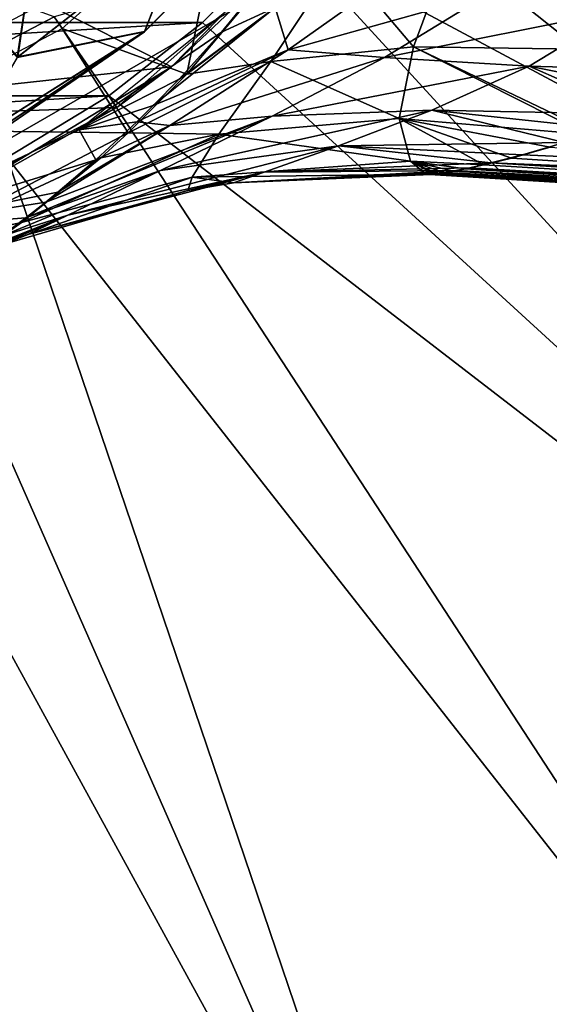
# Model space of a CAD drawing. Header units: millimetres. Extents: x -110 to 119, y -127 to 212.
# Tile 31 of 186: x -68 to -60, y -26 to -11. Entities that reach past the tile are written whole.
import ezdxf

# ---------------------------------------------------------------- set-up
doc = ezdxf.new("R2010")
doc.units = ezdxf.units.MM
doc.header["$LTSCALE"] = 26.699852
for name, color, linetype in [('18', 7, 'CONTINUOUS'), ('20', 7, 'CONTINUOUS'), ('426', 7, 'CONTINUOUS'), ('427', 7, 'CONTINUOUS'), ('428', 7, 'CONTINUOUS'), ('429', 7, 'CONTINUOUS'), ('46', 7, 'CONTINUOUS'), ('47', 7, 'CONTINUOUS'), ('502', 7, 'CONTINUOUS'), ('54', 7, 'CONTINUOUS'), ('55', 7, 'CONTINUOUS'), ('56', 7, 'CONTINUOUS'), ('6', 7, 'CONTINUOUS'), ('9', 7, 'CONTINUOUS')]:
    doc.layers.add(name, color=color, linetype=linetype)

msp = doc.modelspace()

# ---------------------------------------------------------------- linework, layer by layer
at = {"layer": '18', "color": 7, "linetype": 'CONTINUOUS', "true_color": 0xa2afbf}
msp.add_3dface([(-89.5, -8.372, -21), (-75, -16.743, -21), (-60.5, -8.372, -21), (-89.5, -8.372, -21)], dxfattribs=at)
at = {"layer": '20', "color": 7, "linetype": 'CONTINUOUS', "true_color": 0xa2afbf}
for points in [[(-60.5, -8.372, -21), (-75, -16.743, -21), (-60.5, -8.372, -35), (-60.5, -8.372, -21)], [(-60.5, -8.372, -35), (-75, -16.743, -21), (-75, -16.743, -35), (-60.5, -8.372, -35)]]:
    msp.add_3dface(points, dxfattribs=at)
at = {"layer": '426', "color": 7, "linetype": 'CONTINUOUS', "true_color": 0xa2afbf}
msp.add_3dface([(-67.445, -10.946, 20.8), (-71.001, -9.653, 40.7), (-70.284, -12.436, 20.8), (-67.445, -10.946, 20.8)], dxfattribs=at)
at = {"layer": '427', "color": 7, "linetype": 'CONTINUOUS', "true_color": 0xa2afbf}
for points in [[(-63.811, -9.915, 17.5), (-67.445, -10.946, 20.8), (-66.509, -12.305, 17.5), (-63.811, -9.915, 17.5)], [(-67.445, -10.946, 20.8), (-70.284, -12.436, 20.8), (-66.509, -12.305, 17.5), (-67.445, -10.946, 20.8)], [(-66.509, -12.305, 17.5), (-70.284, -12.436, 20.8), (-69.701, -13.979, 17.5), (-66.509, -12.305, 17.5)]]:
    msp.add_3dface(points, dxfattribs=at)
at = {"layer": '428', "color": 7, "linetype": 'CONTINUOUS', "true_color": 0xa2afbf}
for points in [[(-63.087, -9.031, 12.5), (-63.811, -9.915, 17.5), (-65.687, -11.694, 12.5), (-63.087, -9.031, 12.5)], [(-63.811, -9.915, 17.5), (-66.509, -12.305, 17.5), (-65.687, -11.694, 12.5), (-63.811, -9.915, 17.5)], [(-65.687, -11.694, 12.5), (-66.509, -12.305, 17.5), (-68.864, -13.632, 12.5), (-65.687, -11.694, 12.5)], [(-66.509, -12.305, 17.5), (-69.701, -13.979, 17.5), (-68.864, -13.632, 12.5), (-66.509, -12.305, 17.5)]]:
    msp.add_3dface(points, dxfattribs=at)
at = {"layer": '429', "color": 7, "linetype": 'CONTINUOUS', "true_color": 0xa2afbf}
for points in [[(-63.087, -9.031, 12.5), (-65.687, -11.694, 12.5), (-67.587, -10.74, 12.5), (-63.087, -9.031, 12.5)], [(-67.587, -10.74, 12.5), (-65.687, -11.694, 12.5), (-70.372, -12.202, 12.5), (-67.587, -10.74, 12.5)], [(-65.687, -11.694, 12.5), (-68.864, -13.632, 12.5), (-70.372, -12.202, 12.5), (-65.687, -11.694, 12.5)]]:
    msp.add_3dface(points, dxfattribs=at)
at = {"layer": '46', "color": 7, "linetype": 'CONTINUOUS', "true_color": 0xa2afbf}
for points in [[(-62.342, -10.305, 8.835), (-64.14, -10.809, 10.507), (-63.944, -11.442, 8.32), (-62.342, -10.305, 8.835)], [(-62.342, -10.305, 8.835), (-63.944, -11.442, 8.32), (-60.942, -10.599, 7.234), (-62.342, -10.305, 8.835)], [(-64.943, -11.176, 11.698), (-64.14, -10.809, 10.507), (-64.326, -10.423, 12.5), (-64.943, -11.176, 11.698)], [(-60.942, -10.599, 7.234), (-63.944, -11.442, 8.32), (-62.505, -11.557, 6.486), (-60.942, -10.599, 7.234)], [(-60.942, -10.599, 7.234), (-62.505, -11.557, 6.486), (-58.961, -10.845, 6.158), (-60.942, -10.599, 7.234)], [(-65.962, -12.275, 10.095), (-64.14, -10.809, 10.507), (-65.576, -11.878, 10.747), (-65.962, -12.275, 10.095)], [(-64.14, -10.809, 10.507), (-65.962, -12.275, 10.095), (-63.944, -11.442, 8.32), (-64.14, -10.809, 10.507)], [(-65.576, -11.878, 10.747), (-64.14, -10.809, 10.507), (-64.943, -11.176, 11.698), (-65.576, -11.878, 10.747)], [(-58.961, -10.845, 6.158), (-62.505, -11.557, 6.486), (-60.339, -11.684, 5.221), (-58.961, -10.845, 6.158)], [(-58.961, -10.845, 6.158), (-60.339, -11.684, 5.221), (-57.564, -11.767, 4.919), (-58.961, -10.845, 6.158)], [(-63.944, -11.442, 8.32), (-65.962, -12.275, 10.095), (-66.21, -12.519, 9.641), (-63.944, -11.442, 8.32)], [(-65.715, -12.575, 7.616), (-63.944, -11.442, 8.32), (-66.21, -12.519, 9.641), (-65.715, -12.575, 7.616)], [(-63.944, -11.442, 8.32), (-65.715, -12.575, 7.616), (-62.505, -11.557, 6.486), (-63.944, -11.442, 8.32)], [(-62.505, -11.557, 6.486), (-65.715, -12.575, 7.616), (-64.184, -12.432, 5.588), (-62.505, -11.557, 6.486)], [(-62.505, -11.557, 6.486), (-64.184, -12.432, 5.588), (-60.339, -11.684, 5.221), (-62.505, -11.557, 6.486)], [(-60.339, -11.684, 5.221), (-64.184, -12.432, 5.588), (-61.794, -12.345, 4.241), (-60.339, -11.684, 5.221)], [(-60.339, -11.684, 5.221), (-61.794, -12.345, 4.241), (-58.708, -12.402, 3.885), (-60.339, -11.684, 5.221)], [(-57.564, -11.767, 4.919), (-60.339, -11.684, 5.221), (-58.149, -12.123, 4.381), (-57.564, -11.767, 4.919)], [(-58.149, -12.123, 4.381), (-60.339, -11.684, 5.221), (-58.708, -12.402, 3.885), (-58.149, -12.123, 4.381)], [(-64.184, -12.432, 5.588), (-65.853, -13.246, 4.335), (-61.794, -12.345, 4.241), (-64.184, -12.432, 5.588)], [(-61.794, -12.345, 4.241), (-65.853, -13.246, 4.335), (-63.192, -12.879, 3.109), (-61.794, -12.345, 4.241)], [(-61.794, -12.345, 4.241), (-63.192, -12.879, 3.109), (-59.81, -12.826, 2.905), (-61.794, -12.345, 4.241)], [(-58.708, -12.402, 3.885), (-61.794, -12.345, 4.241), (-59.232, -12.62, 3.425), (-58.708, -12.402, 3.885)], [(-59.232, -12.62, 3.425), (-61.794, -12.345, 4.241), (-59.81, -12.826, 2.905), (-59.232, -12.62, 3.425)], [(-64.184, -12.432, 5.588), (-67.569, -13.719, 6.469), (-67.87, -13.955, 5.506), (-64.184, -12.432, 5.588)], [(-65.853, -13.246, 4.335), (-64.184, -12.432, 5.588), (-67.87, -13.955, 5.506), (-65.853, -13.246, 4.335)], [(-65.715, -12.575, 7.616), (-67.569, -13.719, 6.469), (-64.184, -12.432, 5.588), (-65.715, -12.575, 7.616)], [(-66.822, -13.087, 8.382), (-65.715, -12.575, 7.616), (-66.21, -12.519, 9.641), (-66.822, -13.087, 8.382)], [(-67.569, -13.719, 6.469), (-65.715, -12.575, 7.616), (-67.387, -13.57, 6.987), (-67.569, -13.719, 6.469)], [(-67.387, -13.57, 6.987), (-65.715, -12.575, 7.616), (-66.822, -13.087, 8.382), (-67.387, -13.57, 6.987)], [(-65.853, -13.246, 4.335), (-67.24, -13.914, 2.473), (-63.192, -12.879, 3.109), (-65.853, -13.246, 4.335)], [(-63.192, -12.879, 3.109), (-67.24, -13.914, 2.473), (-64.302, -13.272, 1.696), (-63.192, -12.879, 3.109)], [(-63.192, -12.879, 3.109), (-64.302, -13.272, 1.696), (-60.911, -13.133, 1.8), (-63.192, -12.879, 3.109)], [(-59.81, -12.826, 2.905), (-63.192, -12.879, 3.109), (-60.442, -13.014, 2.303), (-59.81, -12.826, 2.905)], [(-60.442, -13.014, 2.303), (-63.192, -12.879, 3.109), (-60.911, -13.133, 1.8), (-60.442, -13.014, 2.303)], [(-67.24, -13.914, 2.473), (-65.853, -13.246, 4.335), (-68.241, -14.233, 4.009), (-67.24, -13.914, 2.473)], [(-68.241, -14.233, 4.009), (-65.853, -13.246, 4.335), (-67.87, -13.955, 5.506), (-68.241, -14.233, 4.009)], [(-64.302, -13.272, 1.696), (-64.762, -13.431, -0.013), (-61.435, -13.248, 1.081), (-64.302, -13.272, 1.696)], [(-61.435, -13.248, 1.081), (-64.762, -13.431, -0.013), (-61.582, -13.277, 0.79), (-61.435, -13.248, 1.081)], [(-60.911, -13.133, 1.8), (-64.302, -13.272, 1.696), (-61.227, -13.205, 1.398), (-60.911, -13.133, 1.8)], [(-61.227, -13.205, 1.398), (-64.302, -13.272, 1.696), (-61.435, -13.248, 1.081), (-61.227, -13.205, 1.398)], [(-67.24, -13.914, 2.473), (-67.838, -14.204, -0.019), (-64.302, -13.272, 1.696), (-67.24, -13.914, 2.473)], [(-64.302, -13.272, 1.696), (-67.838, -14.204, -0.019), (-65.446, -13.544, -0.015), (-64.302, -13.272, 1.696)], [(-65.277, -13.513, -0.015), (-64.302, -13.272, 1.696), (-65.446, -13.544, -0.015), (-65.277, -13.513, -0.015)], [(-64.762, -13.431, -0.013), (-64.302, -13.272, 1.696), (-65.277, -13.513, -0.015), (-64.762, -13.431, -0.013)], [(-61.582, -13.277, 0.79), (-64.762, -13.431, -0.013), (-61.69, -13.3, 0.453), (-61.582, -13.277, 0.79)], [(-61.69, -13.3, 0.453), (-64.762, -13.431, -0.013), (-61.884, -13.304, -0.001), (-61.69, -13.3, 0.453)], [(-61.747, -13.312, 0), (-61.69, -13.3, 0.453), (-61.884, -13.304, -0.001), (-61.747, -13.312, 0)], [(-67.838, -14.204, -0.019), (-67.24, -13.914, 2.473), (-68.662, -14.535, -0.019), (-67.838, -14.204, -0.019)], [(-68.662, -14.535, -0.019), (-67.24, -13.914, 2.473), (-68.595, -14.487, 1.585), (-68.662, -14.535, -0.019)], [(-68.595, -14.487, 1.585), (-67.24, -13.914, 2.473), (-68.49, -14.412, 2.556), (-68.595, -14.487, 1.585)], [(-68.49, -14.412, 2.556), (-67.24, -13.914, 2.473), (-68.241, -14.233, 4.009), (-68.49, -14.412, 2.556)]]:
    msp.add_3dface(points, dxfattribs=at)
at = {"layer": '47', "color": 7, "linetype": 'CONTINUOUS', "true_color": 0xa2afbf}
for points in [[(-59.81, -12.826, 2.905), (-60.442, -13.014, 2.303), (-23.477, -14.622, 3.965), (-59.81, -12.826, 2.905)], [(-60.442, -13.014, 2.303), (-60.911, -13.133, 1.8), (-23.477, -14.622, 3.965), (-60.442, -13.014, 2.303)], [(-61.435, -13.248, 1.081), (-61.582, -13.277, 0.79), (-23.788, -15.388, 1.954), (-61.435, -13.248, 1.081)], [(-61.227, -13.205, 1.398), (-61.435, -13.248, 1.081), (-23.788, -15.388, 1.954), (-61.227, -13.205, 1.398)], [(-60.911, -13.133, 1.8), (-61.227, -13.205, 1.398), (-23.788, -15.388, 1.954), (-60.911, -13.133, 1.8)], [(-23.477, -14.622, 3.965), (-60.911, -13.133, 1.8), (-23.788, -15.388, 1.954), (-23.477, -14.622, 3.965)], [(-61.69, -13.3, 0.453), (-61.747, -13.312, 0), (-23.788, -15.388, 1.954), (-61.69, -13.3, 0.453)], [(-23.788, -15.388, 1.954), (-61.747, -13.312, 0), (-24.08, -15.615, 0), (-23.788, -15.388, 1.954)], [(-61.582, -13.277, 0.79), (-61.69, -13.3, 0.453), (-23.788, -15.388, 1.954), (-61.582, -13.277, 0.79)]]:
    msp.add_3dface(points, dxfattribs=at)
at = {"layer": '502', "color": 7, "linetype": 'CONTINUOUS', "true_color": 0xa2afbf}
for points in [[(-66.092, -11.167, 48.352), (-63.832, -8.906, 48.352), (-66.095, -11.171, 51.705), (-66.092, -11.167, 48.352)], [(-66.095, -11.171, 51.705), (-63.832, -8.906, 48.352), (-63.831, -8.907, 51.705), (-66.095, -11.171, 51.705)], [(-66.095, -11.171, 51.705), (-63.831, -8.907, 51.705), (-65.468, -9.577, 54.967), (-66.095, -11.171, 51.705)], [(-66.092, -11.167, 48.352), (-65.471, -9.574, 45.091), (-63.832, -8.906, 48.352), (-66.092, -11.167, 48.352)], [(-68.999, -10.392, 42.1), (-67.694, -9.52, 42.1), (-67.985, -11.544, 45.091), (-68.999, -10.392, 42.1)], [(-68.994, -10.402, 57.95), (-67.999, -11.556, 54.967), (-67.688, -9.529, 57.95), (-68.994, -10.402, 57.95)], [(-67.999, -11.556, 54.967), (-65.468, -9.577, 54.967), (-67.688, -9.529, 57.95), (-67.999, -11.556, 54.967)], [(-67.999, -11.556, 54.967), (-66.095, -11.171, 51.705), (-65.468, -9.577, 54.967), (-67.999, -11.556, 54.967)], [(-67.985, -11.544, 45.091), (-67.694, -9.52, 42.1), (-65.471, -9.574, 45.091), (-67.985, -11.544, 45.091)], [(-67.985, -11.544, 45.091), (-65.471, -9.574, 45.091), (-66.092, -11.167, 48.352), (-67.985, -11.544, 45.091)], [(-68.756, -12.846, 51.724), (-68.597, -12.845, 50.969), (-66.095, -11.171, 51.705), (-68.756, -12.846, 51.724)], [(-68.756, -12.846, 51.724), (-66.095, -11.171, 51.705), (-67.999, -11.556, 54.967), (-68.756, -12.846, 51.724)], [(-68.748, -12.841, 48.333), (-67.985, -11.544, 45.091), (-66.092, -11.167, 48.352), (-68.748, -12.841, 48.333)], [(-68.748, -12.841, 48.333), (-66.092, -11.167, 48.352), (-68.598, -12.842, 49.052), (-68.748, -12.841, 48.333)], [(-68.598, -12.842, 49.052), (-66.092, -11.167, 48.352), (-68.526, -12.843, 50.01), (-68.598, -12.842, 49.052)], [(-68.597, -12.845, 50.969), (-68.526, -12.843, 50.01), (-66.095, -11.171, 51.705), (-68.597, -12.845, 50.969)], [(-68.526, -12.843, 50.01), (-66.092, -11.167, 48.352), (-66.095, -11.171, 51.705), (-68.526, -12.843, 50.01)]]:
    msp.add_3dface(points, dxfattribs=at)
at = {"layer": '54', "color": 7, "linetype": 'CONTINUOUS', "true_color": 0xa2afbf}
for points in [[(-64.885, -8.962, -20), (-65.458, -11.805, -10.864), (-67.323, -11.122, -20), (-64.885, -8.962, -20)], [(-64.132, -10.22, -12.753), (-65.458, -11.805, -10.864), (-64.885, -8.962, -20), (-64.132, -10.22, -12.753)], [(-64.943, -11.176, 11.698), (-64.326, -10.423, 12.5), (-67.069, -12.637, 12.5), (-64.943, -11.176, 11.698)], [(-67.323, -11.122, -20), (-66.336, -12.685, -9.31), (-70.208, -12.636, -20), (-67.323, -11.122, -20)], [(-65.458, -11.805, -10.864), (-66.336, -12.685, -9.31), (-67.323, -11.122, -20), (-65.458, -11.805, -10.864)], [(-65.576, -11.878, 10.747), (-64.943, -11.176, 11.698), (-67.069, -12.637, 12.5), (-65.576, -11.878, 10.747)], [(-65.962, -12.275, 10.095), (-65.576, -11.878, 10.747), (-67.069, -12.637, 12.5), (-65.962, -12.275, 10.095)], [(-66.21, -12.519, 9.641), (-65.962, -12.275, 10.095), (-67.069, -12.637, 12.5), (-66.21, -12.519, 9.641)], [(-66.822, -13.087, 8.382), (-66.21, -12.519, 9.641), (-67.069, -12.637, 12.5), (-66.822, -13.087, 8.382)], [(-70.256, -14.145, 12.5), (-66.822, -13.087, 8.382), (-67.069, -12.637, 12.5), (-70.256, -14.145, 12.5)], [(-66.336, -12.685, -9.31), (-69.58, -14.38, -9.256), (-70.208, -12.636, -20), (-66.336, -12.685, -9.31)], [(-66.336, -12.685, -9.31), (-66.747, -13.059, -8.464), (-69.58, -14.38, -9.256), (-66.336, -12.685, -9.31)], [(-67.387, -13.57, 6.987), (-66.822, -13.087, 8.382), (-70.256, -14.145, 12.5), (-67.387, -13.57, 6.987)], [(-66.747, -13.059, -8.464), (-67.933, -14.026, -5.204), (-69.58, -14.38, -9.256), (-66.747, -13.059, -8.464)], [(-67.569, -13.719, 6.469), (-67.387, -13.57, 6.987), (-70.256, -14.145, 12.5), (-67.569, -13.719, 6.469)], [(-67.87, -13.955, 5.506), (-67.569, -13.719, 6.469), (-70.256, -14.145, 12.5), (-67.87, -13.955, 5.506)], [(-68.241, -14.233, 4.009), (-67.87, -13.955, 5.506), (-70.256, -14.145, 12.5), (-68.241, -14.233, 4.009)], [(-67.933, -14.026, -5.204), (-68.522, -14.443, -2.278), (-69.58, -14.38, -9.256), (-67.933, -14.026, -5.204)]]:
    msp.add_3dface(points, dxfattribs=at)
at = {"layer": '55', "color": 7, "linetype": 'CONTINUOUS', "true_color": 0xa2afbf}
for points in [[(-59.42, -9.825, -7.542), (-59.587, -11.433, -5.47), (-61.512, -9.894, -8.761), (-59.42, -9.825, -7.542)], [(-61.512, -9.894, -8.761), (-62.069, -11.397, -6.533), (-63.181, -10.08, -10.535), (-61.512, -9.894, -8.761)], [(-61.512, -9.894, -8.761), (-59.587, -11.433, -5.47), (-62.069, -11.397, -6.533), (-61.512, -9.894, -8.761)], [(-65.458, -11.805, -10.864), (-64.132, -10.22, -12.753), (-63.181, -10.08, -10.535), (-65.458, -11.805, -10.864)], [(-64.206, -11.618, -8.277), (-65.458, -11.805, -10.864), (-63.181, -10.08, -10.535), (-64.206, -11.618, -8.277)], [(-62.069, -11.397, -6.533), (-64.206, -11.618, -8.277), (-63.181, -10.08, -10.535), (-62.069, -11.397, -6.533)], [(-62.069, -11.397, -6.533), (-62.284, -12.471, -4.087), (-64.206, -11.618, -8.277), (-62.069, -11.397, -6.533)], [(-62.069, -11.397, -6.533), (-59.473, -12.71, -3.211), (-62.284, -12.471, -4.087), (-62.069, -11.397, -6.533)], [(-59.392, -12.68, -3.284), (-59.473, -12.71, -3.211), (-62.069, -11.397, -6.533), (-59.392, -12.68, -3.284)], [(-59.587, -11.433, -5.47), (-59.392, -12.68, -3.284), (-62.069, -11.397, -6.533), (-59.587, -11.433, -5.47)], [(-66.336, -12.685, -9.31), (-65.458, -11.805, -10.864), (-64.206, -11.618, -8.277), (-66.336, -12.685, -9.31)], [(-64.98, -12.705, -5.628), (-66.336, -12.685, -9.31), (-64.206, -11.618, -8.277), (-64.98, -12.705, -5.628)], [(-62.284, -12.471, -4.087), (-64.98, -12.705, -5.628), (-64.206, -11.618, -8.277), (-62.284, -12.471, -4.087)], [(-62.284, -12.471, -4.087), (-62.113, -13.109, -1.766), (-64.98, -12.705, -5.628), (-62.284, -12.471, -4.087)], [(-60.603, -13.062, -2.121), (-61.017, -13.163, -1.649), (-62.284, -12.471, -4.087), (-60.603, -13.062, -2.121)], [(-62.284, -12.471, -4.087), (-61.017, -13.163, -1.649), (-62.113, -13.109, -1.766), (-62.284, -12.471, -4.087)], [(-60.028, -12.897, -2.699), (-60.603, -13.062, -2.121), (-62.284, -12.471, -4.087), (-60.028, -12.897, -2.699)], [(-59.473, -12.71, -3.211), (-60.028, -12.897, -2.699), (-62.284, -12.471, -4.087), (-59.473, -12.71, -3.211)], [(-67.933, -14.026, -5.204), (-66.747, -13.059, -8.464), (-64.98, -12.705, -5.628), (-67.933, -14.026, -5.204)], [(-65.38, -13.345, -2.777), (-67.933, -14.026, -5.204), (-64.98, -12.705, -5.628), (-65.38, -13.345, -2.777)], [(-66.747, -13.059, -8.464), (-66.336, -12.685, -9.31), (-64.98, -12.705, -5.628), (-66.747, -13.059, -8.464)], [(-62.113, -13.109, -1.766), (-65.38, -13.345, -2.777), (-64.98, -12.705, -5.628), (-62.113, -13.109, -1.766)], [(-62.113, -13.109, -1.766), (-61.884, -13.304, -0.001), (-65.38, -13.345, -2.777), (-62.113, -13.109, -1.766)], [(-61.747, -13.312, 0), (-61.884, -13.304, -0.001), (-62.113, -13.109, -1.766), (-61.747, -13.312, 0)], [(-61.701, -13.305, -0.366), (-61.747, -13.312, 0), (-62.113, -13.109, -1.766), (-61.701, -13.305, -0.366)], [(-61.591, -13.285, -0.714), (-61.701, -13.305, -0.366), (-62.113, -13.109, -1.766), (-61.591, -13.285, -0.714)], [(-61.466, -13.259, -0.992), (-61.591, -13.285, -0.714), (-62.113, -13.109, -1.766), (-61.466, -13.259, -0.992)], [(-61.29, -13.223, -1.278), (-61.466, -13.259, -0.992), (-62.113, -13.109, -1.766), (-61.29, -13.223, -1.278)], [(-61.017, -13.163, -1.649), (-61.29, -13.223, -1.278), (-62.113, -13.109, -1.766), (-61.017, -13.163, -1.649)], [(-65.446, -13.544, -0.015), (-68.522, -14.443, -2.278), (-65.38, -13.345, -2.777), (-65.446, -13.544, -0.015)], [(-68.522, -14.443, -2.278), (-67.933, -14.026, -5.204), (-65.38, -13.345, -2.777), (-68.522, -14.443, -2.278)], [(-64.762, -13.431, -0.013), (-65.446, -13.544, -0.015), (-65.38, -13.345, -2.777), (-64.762, -13.431, -0.013)], [(-61.884, -13.304, -0.001), (-64.762, -13.431, -0.013), (-65.38, -13.345, -2.777), (-61.884, -13.304, -0.001)], [(-65.446, -13.544, -0.015), (-67.838, -14.204, -0.019), (-68.522, -14.443, -2.278), (-65.446, -13.544, -0.015)], [(-64.762, -13.431, -0.013), (-65.277, -13.513, -0.015), (-65.446, -13.544, -0.015), (-64.762, -13.431, -0.013)], [(-67.838, -14.204, -0.019), (-68.662, -14.535, -0.019), (-68.522, -14.443, -2.278), (-67.838, -14.204, -0.019)]]:
    msp.add_3dface(points, dxfattribs=at)
at = {"layer": '56', "color": 7, "linetype": 'CONTINUOUS', "true_color": 0xa2afbf}
for points in [[(-60.603, -13.062, -2.121), (-60.028, -12.897, -2.699), (-24.33, -15.397, -1.776), (-60.603, -13.062, -2.121)], [(-61.017, -13.163, -1.649), (-60.603, -13.062, -2.121), (-24.33, -15.397, -1.776), (-61.017, -13.163, -1.649)], [(-24.08, -15.615, 0), (-61.591, -13.285, -0.714), (-61.466, -13.259, -0.992), (-24.08, -15.615, 0)], [(-24.08, -15.615, 0), (-61.466, -13.259, -0.992), (-61.29, -13.223, -1.278), (-24.08, -15.615, 0)], [(-61.29, -13.223, -1.278), (-61.017, -13.163, -1.649), (-24.33, -15.397, -1.776), (-61.29, -13.223, -1.278)], [(-24.08, -15.615, 0), (-61.29, -13.223, -1.278), (-24.33, -15.397, -1.776), (-24.08, -15.615, 0)], [(-24.08, -15.615, 0), (-61.747, -13.312, 0), (-61.701, -13.305, -0.366), (-24.08, -15.615, 0)], [(-24.08, -15.615, 0), (-61.701, -13.305, -0.366), (-61.591, -13.285, -0.714), (-24.08, -15.615, 0)]]:
    msp.add_3dface(points, dxfattribs=at)
at = {"layer": '6', "color": 7, "linetype": 'CONTINUOUS', "true_color": 0xa2afbf}
for points in [[(-86.034, -9.774, -36), (-84.774, -11.034, -36), (-63.966, -9.774, -36), (-86.034, -9.774, -36)], [(-84.774, -11.034, -36), (-65.226, -11.034, -36), (-63.966, -9.774, -36), (-84.774, -11.034, -36)], [(-84.774, -11.034, -36), (-83.373, -12.131, -36), (-65.226, -11.034, -36), (-84.774, -11.034, -36)], [(-83.373, -12.131, -36), (-66.627, -12.131, -36), (-65.226, -11.034, -36), (-83.373, -12.131, -36)], [(-83.373, -12.131, -36), (-81.851, -13.051, -36), (-66.627, -12.131, -36), (-83.373, -12.131, -36)], [(-81.851, -13.051, -36), (-68.149, -13.051, -36), (-66.627, -12.131, -36), (-81.851, -13.051, -36)]]:
    msp.add_3dface(points, dxfattribs=at)
at = {"layer": '9', "color": 7, "linetype": 'CONTINUOUS', "true_color": 0xa2afbf}
for points in [[(-61.949, -6.851, -36), (-42.664, -13.394, -53), (-61.217, -5.226, -36), (-61.949, -6.851, -36)], [(-42.664, -13.394, -53), (-40.673, -6.828, -53), (-61.217, -5.226, -36), (-42.664, -13.394, -53)], [(-62.869, -8.373, -36), (-45.899, -19.445, -53), (-61.949, -6.851, -36), (-62.869, -8.373, -36)], [(-45.899, -19.445, -53), (-42.664, -13.394, -53), (-61.949, -6.851, -36), (-45.899, -19.445, -53)], [(-63.966, -9.774, -36), (-45.899, -19.445, -53), (-62.869, -8.373, -36), (-63.966, -9.774, -36)], [(-65.226, -11.034, -36), (-50.251, -24.749, -53), (-63.966, -9.774, -36), (-65.226, -11.034, -36)], [(-50.251, -24.749, -53), (-45.899, -19.445, -53), (-63.966, -9.774, -36), (-50.251, -24.749, -53)], [(-66.627, -12.131, -36), (-50.251, -24.749, -53), (-65.226, -11.034, -36), (-66.627, -12.131, -36)], [(-68.149, -13.051, -36), (-55.555, -29.101, -53), (-66.627, -12.131, -36), (-68.149, -13.051, -36)], [(-55.555, -29.101, -53), (-50.251, -24.749, -53), (-66.627, -12.131, -36), (-55.555, -29.101, -53)], [(-69.774, -13.783, -36), (-61.606, -32.336, -53), (-68.149, -13.051, -36), (-69.774, -13.783, -36)], [(-61.606, -32.336, -53), (-55.555, -29.101, -53), (-68.149, -13.051, -36), (-61.606, -32.336, -53)], [(-71.473, -14.312, -36), (-61.606, -32.336, -53), (-69.774, -13.783, -36), (-71.473, -14.312, -36)], [(-68.172, -34.327, -53), (-61.606, -32.336, -53), (-71.473, -14.312, -36), (-68.172, -34.327, -53)]]:
    msp.add_3dface(points, dxfattribs=at)

doc.saveas('drawing.dxf')
